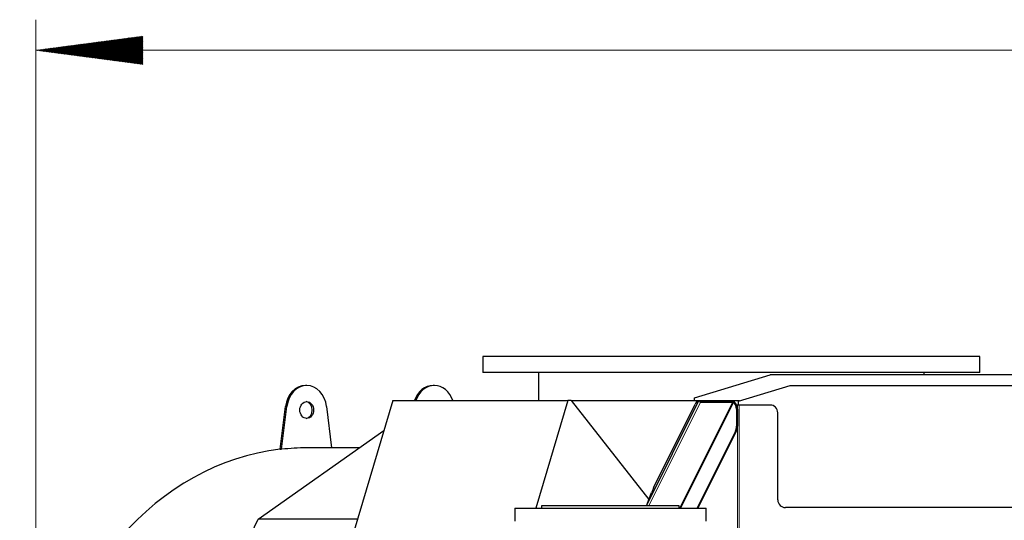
# Model space of a CAD drawing. Header units: inches. Extents: x 0 to 23760, y -13 to 16800.
# Tile 161 of 223: x 10302 to 11590, y 15050 to 15705. Entities that reach past the tile are written whole.
import ezdxf

# ---------------------------------------------------------------- set-up
doc = ezdxf.new("R2010")
doc.units = ezdxf.units.IN
doc.layers.add('254', color=7, linetype='Continuous', true_color=0xffffff)

msp = doc.modelspace()

# ---------------------------------------------------------------- hatches: boundary and pattern name
at = {"layer": '254', "linetype": 'Continuous', "lineweight": 13}
h = msp.add_hatch(dxfattribs=at)
h.set_pattern_fill('ANSI31', color=3, scale=0.248, angle=360, style=0)
h.paths.add_polyline_path([(10323.445, 15664.527), (10463.445, 15682.958), (10463.445, 15646.095)], flags=0)

# ---------------------------------------------------------------- linework, layer by layer
at = {"layer": '254', "color": 3, "linetype": 'Continuous', "lineweight": 13}
for p, q in [((10323.445, 14754.518), (10323.445, 15704.527)), ((10323.445, 15664.527), (13224.275, 15664.527))]:
    msp.add_line(p, q, dxfattribs=at)
at = {"layer": '254', "color": 2, "linetype": 'Continuous', "lineweight": 25}
for p, q in [((10908.033, 15264.527), (10908.033, 15243.746)), ((11419.445, 15264.527), (10908.033, 15264.527)), ((11558.033, 15264.527), (11419.445, 15264.527)), ((11558.033, 15243.746), (11558.033, 15264.527)), ((11419.445, 15243.746), (10908.033, 15243.746)), ((10980.708, 15243.746), (10980.708, 15206.746)), ((11184.747, 15210.288), (11283.86, 15240.517)), ((12263.86, 15240.517), (11283.86, 15240.517)), ((11558.033, 15243.746), (11419.445, 15243.746)), ((11485.228, 15240.517), (11485.228, 15243.746)), ((10677.811, 15226.518), (10676.09, 15226.518)), ((10844.721, 15226.518), (10843.001, 15226.518)), ((11242.36, 15206.063), (11309.86, 15226.517)), ((11309.86, 15226.517), (12237.86, 15226.517)), ((10790.324, 15206.746), (10732.377, 15012.39)), ((10790.324, 15206.746), (11019.181, 15206.746)), ((11019.181, 15206.746), (10977.256, 15066.126)), ((11023.483, 15206.746), (11019.181, 15206.746)), ((11023.483, 15206.746), (11184.746, 15206.746)), ((11023.483, 15206.746), (11125.305, 15077.654)), ((11184.747, 15206.517), (11184.747, 15210.288)), ((11243.86, 15206.517), (11184.747, 15206.517)), ((11220.434, 15206.517), (11219.919, 15205.465)), ((11233.993, 15205.463), (11234.518, 15206.517)), ((11234.714, 15206.517), (11235.684, 15205.046)), ((11235.942, 15206.517), (11236.913, 15205.046)), ((10643.298, 15143.153), (10650.165, 15199.248)), ((10645.018, 15143.153), (10651.886, 15199.248)), ((10703.736, 15199.248), (10710.375, 15145.019)), ((11122.196, 15069.391), (11190.325, 15206.03)), ((11131.808, 15093.876), (11185.789, 15202.139)), ((11235.377, 15204.43), (11166.42, 15066.128)), ((11188.37, 15206.03), (11190.325, 15206.03)), ((11192.053, 15205.465), (11191.707, 15204.771)), ((11192.054, 15205.465), (11234.106, 15205.465)), ((11192.79, 15204.659), (11234.52, 15204.659)), ((11235.377, 15204.43), (11234.106, 15205.465)), ((11236.913, 15205.046), (11235.684, 15205.046)), ((11239.777, 15195.465), (11239.777, 15173.248)), ((11241.333, 15201.017), (11240.04, 15201.017)), ((11241.006, 15195.465), (11241.006, 15173.248)), ((11243.38, 15201.017), (11241.333, 15201.017)), ((11242.36, 15201.017), (11242.36, 15206.063)), ((11283.86, 15201.017), (11243.38, 15201.017)), ((11293.86, 15077.017), (11293.86, 15191.017)), ((10614.114, 15051.732), (10778.689, 15167.728)), ((11238.37, 15166.688), (11188.23, 15066.126)), ((11239.599, 15166.688), (11189.458, 15066.126)), ((10643.298, 15143.153), (10645.018, 15143.153)), ((10746.47, 15145.018), (10677.811, 15145.018)), ((11122.196, 15069.391), (11128.708, 15086.695)), ((10949.978, 15066.125), (11199.978, 15066.125)), ((10949.978, 15066.125), (10949.978, 15049.125)), ((11074.978, 15069.125), (10984.978, 15069.125)), ((10984.978, 15069.125), (10984.978, 15066.125)), ((11164.978, 15069.125), (11074.978, 15069.125)), ((11164.978, 15066.125), (11164.978, 15069.125)), ((11199.978, 15049.125), (11199.978, 15066.125)), ((12243.86, 15067.017), (11303.86, 15067.017)), ((10515.581, 14843.391), (10614.114, 15051.732)), ((10744.105, 15051.732), (10614.114, 15051.732))]:
    msp.add_line(p, q, dxfattribs=at)
at = {"layer": '254', "color": 110, "linetype": 'Continuous', "lineweight": 13}
for p, q in [((10650.165, 15199.248), (10651.886, 15199.248)), ((11192.79, 15204.659), (11125.213, 15069.126)), ((11165.447, 15066.127), (11234.52, 15204.659)), ((11241.006, 15195.465), (11239.777, 15195.465)), ((11241.333, 15201.017), (11241.333, 15017.017)), ((11243.38, 15201.017), (11243.38, 15019.517)), ((11241.006, 15173.248), (11239.777, 15173.248)), ((11239.599, 15166.688), (11238.37, 15166.688))]:
    msp.add_line(p, q, dxfattribs=at)
at = {"layer": '254', "color": 2, "linetype": 'Continuous', "lineweight": 25}
for centre, start, end in [((11283.86, 15191.017), 0, 90), ((11303.86, 15077.017), 180, 270)]:
    msp.add_arc(centre, 10, start, end, dxfattribs=at)
for centre, major_axis, ratio, start_param, end_param in [((10676.09, 15194.518), (0, -32), 0.81915204, 3.14159265, 4.56403599), ((10677.811, 15194.518), (0, -32), 0.81915204, 1.71914931, 4.56403599), ((10843.001, 15194.518), (0, 32), 0.81915204, 0, 1.17867211), ((10844.721, 15194.518), (0, -32), 0.81915204, 1.96292054, 4.32026477), ((10676.09, 15194.518), (0, -11), 0.81915204, 1.57079633, 3.04597043), ((10676.09, 15194.518), (0, -11), 0.81915204, 0.09562223, 1.57079633), ((11184.636, 15196.765), (3.788, 9.255), 0.1152488, 0.04714011, 0.99915034), ((11192.623, 15205.089), (-2.329, 0.931), 0.05707765, 4.98211645, 6.14139593), ((11193.078, 15206.003), (2.781, 0.181), 0.47873851, 4.16605168, 4.57756853), ((11234.405, 15204.122), (1.112, 0.072), 0.47873851, 0.47604479, 1.43597588), ((11234.041, 15195.465), (0, 10), 0.57357644, 4.71238898, 5.99258127), ((11235.27, 15195.465), (0, 10), 0.57357644, 5.3010231, 5.99258127), ((11235.27, 15195.465), (0, 10), 0.57357644, 4.71238898, 5.3010231), ((11234.041, 15173.248), (0, 10), 0.57357644, 3.99680399, 4.71238898), ((11235.27, 15173.248), (0, 10), 0.57357644, 3.99680399, 4.71238898), ((10676.09, 14714.518), (0, 430.5), 0.81915204, 0.09312407, 2.7313831), ((10677.811, 14714.518), (0, 430.5), 0.81915204, 0, 0.09312407), ((11130.656, 15088.502), (3.788, 9.255), 0.1152488, 0.99915034, 1.81423271)]:
    msp.add_ellipse(centre, major_axis=major_axis, ratio=ratio, start_param=start_param, end_param=end_param, dxfattribs=at)
msp.add_ellipse((10677.811, 15194.518), major_axis=(0, -11), ratio=0.81915204, dxfattribs=at)

doc.saveas('drawing.dxf')
